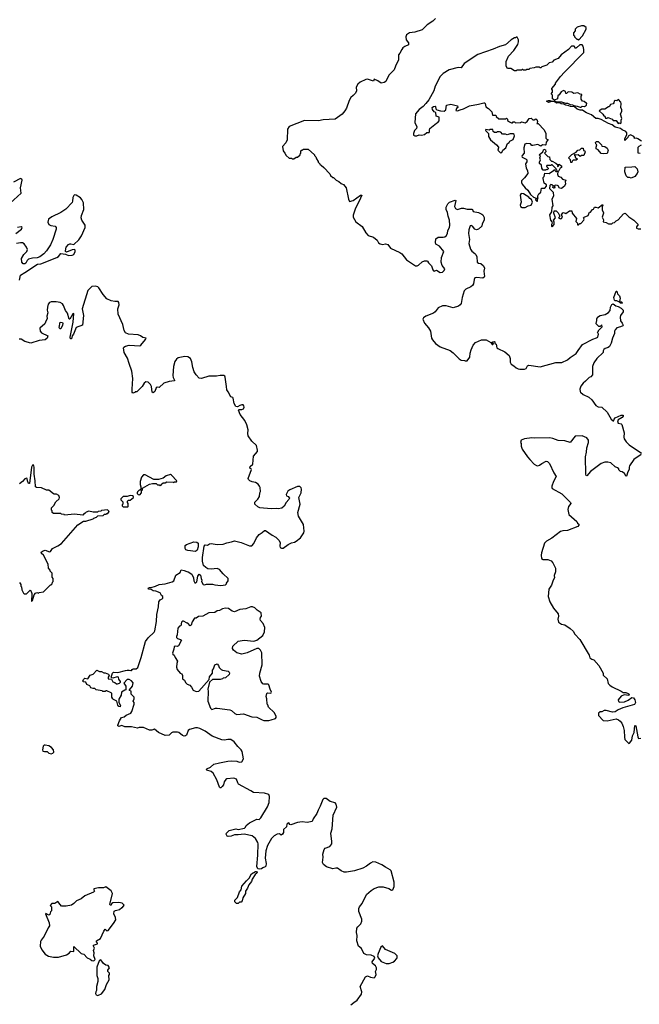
# Model space of a CAD drawing. Extents: x 2029826 to 2248070, y 228728 to 402406.
# Tile 46 of 256: x 2104326 to 2112575, y 272100 to 285201. Entities that reach past the tile are written whole.
import ezdxf

# ---------------------------------------------------------------- set-up
doc = ezdxf.new("R2010")
doc.units = 0

msp = doc.modelspace()

# ---------------------------------------------------------------- linework, layer by layer
at = {"layer": '0CON10XD'}
for points in [[(2109863, 285217), (2109828, 285182), (2109750, 285135), (2109685, 285067), (2109585, 285037), (2109515, 285027), (2109475, 285000), (2109468, 284975), (2109473, 284935), (2109500, 284895), (2109502, 284868), (2109451, 284845), (2109427, 284825), (2109413, 284805), (2109388, 284755), (2109370, 284735), (2109368, 284665), (2109327, 284585), (2109309, 284535), (2109290, 284510), (2109238, 284465), (2109200, 284380), (2109176, 284364), (2109136, 284356), (2109095, 284386), (2109045, 284410), (2109035, 284382), (2108955, 284410), (2108933, 284407), (2108859, 284371), (2108826, 284344), (2108804, 284305), (2108812, 284255), (2108798, 284225), (2108766, 284194), (2108736, 284164), (2108714, 284126), (2108676, 284025), (2108655, 283988), (2108618, 283945), (2108525, 283879), (2108365, 283870), (2108305, 283855), (2108119, 283861), (2107915, 283778), (2107893, 283745), (2107887, 283603), (2107867, 283563), (2107823, 283515), (2107833, 283455), (2107856, 283426), (2107872, 283392), (2107915, 283360), (2107945, 283360), (2107955, 283350), (2107975, 283350), (2108005, 283370), (2108025, 283370), (2108060, 283405), (2108060, 283415), (2108070, 283425), (2108070, 283455), (2108085, 283470), (2108095, 283470), (2108105, 283480), (2108165, 283480), (2108250, 283405), (2108250, 283395), (2108270, 283375), (2108278, 283348), (2108300, 283315), (2108300, 283305), (2108320, 283285), (2108320, 283275), (2108340, 283265), (2108373, 283233), (2108455, 283150), (2108465, 283130), (2108495, 283100), (2108505, 283100), (2108540, 283065), (2108575, 283050), (2108605, 283020), (2108615, 283018), (2108635, 283010), (2108672, 282962), (2108702, 282815), (2108715, 282780), (2108766, 282795), (2108865, 282866), (2108879, 282865), (2108846, 282785), (2108797, 282695), (2108765, 282600), (2108767, 282575), (2108801, 282511), (2108885, 282450), (2108934, 282365), (2108965, 282329), (2109037, 282307), (2109085, 282268), (2109103, 282233), (2109125, 282218), (2109155, 282212), (2109195, 282219), (2109225, 282212), (2109262, 282162), (2109386, 282105), (2109415, 282086), (2109475, 282004), (2109567, 281943), (2109595, 281928), (2109616, 281924), (2109637, 281933), (2109685, 281980), (2109715, 281991), (2109745, 281994), (2109755, 281990), (2109769, 281965), (2109808, 281928), (2109825, 281872), (2109835, 281859), (2109845, 281854), (2109875, 281867), (2109925, 281836), (2109955, 281844), (2109976, 281864), (2109984, 281885), (2109952, 281932), (2109936, 281975), (2109942, 282035), (2109973, 282115), (2109915, 282187), (2109868, 282215), (2109863, 282235), (2109868, 282285), (2109895, 282308), (2109965, 282306), (2109985, 282312), (2110003, 282325), (2110023, 282355), (2110027, 282395), (2110046, 282435), (2110052, 282465), (2110046, 282535), (2110029, 282585), (2110021, 282635), (2110003, 282675), (2110004, 282706), (2110025, 282752), (2110048, 282772), (2110125, 282802), (2110132, 282795), (2110114, 282715), (2110128, 282688), (2110155, 282674), (2110206, 282694), (2110235, 282693), (2110285, 282679), (2110345, 282682), (2110356, 282676), (2110365, 282650), (2110435, 282637), (2110478, 282615), (2110493, 282603), (2110509, 282569), (2110510, 282535), (2110482, 282485), (2110478, 282455), (2110435, 282412), (2110405, 282403), (2110385, 282412), (2110352, 282455), (2110335, 282462), (2110325, 282458), (2110306, 282405), (2110302, 282355), (2110316, 282275), (2110304, 282225), (2110326, 282146), (2110345, 282122), (2110385, 282092), (2110397, 282075), (2110410, 282045), (2110418, 281975), (2110435, 281962), (2110465, 281957), (2110502, 281925), (2110513, 281893), (2110506, 281855), (2110512, 281785), (2110510, 281775), (2110493, 281763), (2110405, 281772), (2110384, 281766), (2110374, 281746), (2110366, 281685), (2110356, 281665), (2110333, 281645), (2110264, 281616), (2110245, 281595), (2110217, 281505), (2110201, 281425), (2110190, 281405), (2110169, 281391), (2110095, 281368), (2110005, 281394), (2109955, 281394), (2109895, 281366), (2109856, 281315), (2109834, 281296), (2109732, 281258), (2109700, 281235), (2109694, 281215), (2109716, 281165), (2109769, 281099), (2109796, 281055), (2109808, 280965), (2109821, 280941), (2109862, 280892), (2109925, 280849), (2110055, 280800), (2110095, 280770), (2110175, 280688), (2110203, 280673), (2110247, 280667), (2110255, 280660), (2110285, 280660), (2110317, 280713), (2110322, 280765), (2110335, 280810), (2110365, 280870), (2110395, 280908), (2110475, 280942), (2110535, 280942), (2110598, 280908), (2110615, 280878), (2110625, 280878), (2110632, 280885), (2110622, 280915), (2110642, 280918), (2110650, 280915), (2110652, 280892), (2110670, 280885), (2110680, 280835), (2110690, 280825), (2110785, 280782), (2110843, 280733), (2110857, 280695), (2110854, 280645), (2110868, 280618), (2110905, 280596), (2110935, 280568), (2110964, 280554), (2110985, 280549), (2111047, 280553), (2111068, 280562), (2111087, 280595), (2111105, 280604), (2111255, 280584), (2111465, 280640), (2111545, 280639), (2111618, 280675), (2111654, 280706), (2111735, 280758), (2111760, 280800), (2111820, 280880), (2111955, 280951), (2112005, 280966), (2112022, 280978), (2112032, 281015), (2112020, 281045), (2112030, 281055), (2112030, 281065), (2112080, 281115), (2112075, 281140), (2112055, 281120), (2112035, 281120), (2112000, 281155), (2112003, 281187), (2112010, 281195), (2112010, 281225), (2112020, 281235), (2112020, 281245), (2112053, 281267), (2112122, 281278), (2112163, 281307), (2112188, 281332), (2112193, 281375), (2112209, 281411), (2112225, 281422), (2112264, 281394), (2112295, 281387), (2112332, 281365), (2112361, 281335), (2112358, 281315), (2112326, 281265), (2112321, 281245), (2112324, 281194), (2112346, 281165), (2112358, 281135), (2112353, 281127), (2112326, 281114), (2112275, 281100), (2112251, 281075), (2112244, 281055), (2112243, 281025), (2112217, 280965), (2112200, 280895), (2112178, 280852), (2112162, 280838), (2112122, 280828), (2112103, 280815), (2112092, 280795), (2112092, 280775), (2112009, 280695), (2111968, 280635), (2111952, 280585), (2111953, 280475), (2111931, 280449), (2111905, 280442), (2111860, 280390), (2111825, 280366), (2111794, 280326), (2111782, 280285), (2111786, 280256), (2111793, 280243), (2111825, 280216), (2111902, 280178)], [(2111765, 284930), (2111818, 284985), (2111867, 285073), (2111868, 285098), (2111835, 285120), (2111805, 285120), (2111745, 285100), (2111720, 285075), (2111720, 285055), (2111700, 285025), (2111700, 284995), (2111710, 284985), (2111712, 284972), (2111742, 284942), (2111755, 284940), (2111765, 284930)], [(2112602, 283585), (2112555, 283616), (2112535, 283623), (2112512, 283622), (2112510, 283635), (2112500, 283645), (2112455, 283668), (2112425, 283650), (2112420, 283635), (2112382, 283592), (2112382, 283615), (2112408, 283675), (2112408, 283695), (2112395, 283713), (2112345, 283734), (2112322, 283752), (2112255, 283773), (2112215, 283802), (2112165, 283820), (2112065, 283873), (2112025, 283887), (2111995, 283888), (2111937, 283937), (2111870, 283960), (2111834, 283985), (2111818, 283998), (2111785, 283998), (2111745, 284011), (2111713, 284043), (2111660, 284045), (2111637, 284057), (2111595, 284064), (2111569, 284079), (2111535, 284082), (2111515, 284093), (2111475, 284089), (2111445, 284110), (2111405, 284112), (2111365, 284100), (2111340, 284115), (2111364, 284126), (2111385, 284127), (2111415, 284118), (2111445, 284120), (2111462, 284112), (2111538, 284108), (2111591, 284091), (2111619, 284089), (2111653, 284073), (2111685, 284070), (2111705, 284058), (2111745, 284052), (2111785, 284038), (2111802, 284038), (2111815, 284050), (2111845, 284048), (2111870, 284065), (2111875, 284090), (2111865, 284090), (2111842, 284112), (2111819, 284119), (2111800, 284145), (2111800, 284185), (2111810, 284195), (2111808, 284208), (2111785, 284210), (2111755, 284230), (2111705, 284220), (2111675, 284238), (2111635, 284240), (2111623, 284237), (2111605, 284220), (2111595, 284220), (2111590, 284245), (2111565, 284258), (2111535, 284240), (2111509, 284201), (2111492, 284188), (2111484, 284146), (2111445, 284130), (2111420, 284150), (2111420, 284195), (2111400, 284215), (2111420, 284235), (2111420, 284265), (2111410, 284275), (2111410, 284285), (2111460, 284345), (2111460, 284355), (2111524, 284446), (2111579, 284501), (2111836, 284764), (2111838, 284805), (2111827, 284847), (2111815, 284868), (2111782, 284868), (2111740, 284825), (2111725, 284818), (2111708, 284848), (2111672, 284848), (2111632, 284805), (2111535, 284732), (2111494, 284686), (2111435, 284662), (2111414, 284636), (2111373, 284627), (2111342, 284595), (2111278, 284572), (2111265, 284560), (2111255, 284560), (2111245, 284570), (2111195, 284570), (2111175, 284560), (2111115, 284550), (2111105, 284540), (2111075, 284540), (2111065, 284530), (2111035, 284530), (2111025, 284540), (2111015, 284540), (2111005, 284530), (2110945, 284530), (2110935, 284520), (2110915, 284520), (2110865, 284550), (2110822, 284552), (2110800, 284585), (2110800, 284645), (2110834, 284716), (2110905, 284792), (2110957, 284873), (2110968, 284905), (2110968, 284935), (2110948, 284968), (2110935, 284970), (2110928, 284962), (2110915, 284960), (2110870, 284935), (2110794, 284866), (2110715, 284843), (2110630, 284810), (2110424, 284736), (2110245, 284620), (2110205, 284561), (2110165, 284566), (2110045, 284534), (2109965, 284486), (2109925, 284447), (2109859, 284315), (2109839, 284255), (2109771, 284135), (2109734, 284085), (2109696, 284044), (2109646, 284005), (2109595, 283948), (2109588, 283835), (2109612, 283775), (2109610, 283755), (2109583, 283727), (2109570, 283685), (2109570, 283665), (2109585, 283658), (2109615, 283658), (2109645, 283668), (2109673, 283663), (2109715, 283673), (2109745, 283700), (2109775, 283702), (2109782, 283715), (2109780, 283735), (2109788, 283755), (2109874, 283826), (2109892, 283835), (2109908, 283855), (2109908, 283905), (2109869, 283919), (2109867, 283967), (2109845, 283974), (2109821, 284005), (2109815, 284032), (2109833, 284045), (2109855, 284049), (2109863, 284045), (2109866, 284015), (2109880, 284000), (2109927, 283987), (2109975, 283983), (2109998, 284002), (2110006, 284064), (2110065, 284077), (2110153, 284053), (2110158, 284035), (2110142, 284018), (2110132, 283995), (2110155, 283987), (2110188, 284002), (2110235, 284014), (2110268, 284035), (2110315, 284053), (2110435, 284076), (2110505, 284096), (2110516, 284096), (2110522, 284085), (2110532, 284042), (2110565, 284020), (2110612, 283975), (2110622, 283932), (2110665, 283930), (2110670, 283915), (2110705, 283880), (2110795, 283880), (2110805, 283890), (2110818, 283878), (2110822, 283862), (2110845, 283840), (2110875, 283830), (2110885, 283830), (2110895, 283840), (2110915, 283840), (2110925, 283830), (2110995, 283832), (2111005, 283840), (2111055, 283830), (2111082, 283848), (2111110, 283885), (2111135, 283890), (2111155, 283870), (2111175, 283870), (2111195, 283880), (2111210, 283875), (2111220, 283845), (2111215, 283830), (2111212, 283822), (2111228, 283818), (2111308, 283735), (2111330, 283685), (2111332, 283625), (2111345, 283610), (2111360, 283605), (2111335, 283570), (2111332, 283538), (2111325, 283530), (2111285, 283537), (2111265, 283520), (2111225, 283542), (2111155, 283527), (2111145, 283528), (2111125, 283548), (2111075, 283552), (2111052, 283545), (2111038, 283495), (2111042, 283425), (2111013, 283395), (2111011, 283385), (2111015, 283373), (2111070, 283345), (2111078, 283335), (2111075, 283310), (2111058, 283285), (2111069, 283225), (2111088, 283195), (2111090, 283155), (2111048, 283095), (2111005, 283058), (2111004, 283035), (2111015, 283012), (2111054, 282965), (2111092, 282935), (2111127, 282877), (2111165, 282840), (2111200, 282825), (2111193, 282803), (2111215, 282780), (2111220, 282785), (2111220, 282815), (2111228, 282825), (2111222, 282832), (2111224, 282856), (2111237, 282883), (2111262, 282908), (2111272, 282958), (2111315, 282960), (2111341, 282985), (2111338, 283005), (2111306, 283026), (2111293, 283087), (2111295, 283100), (2111310, 283115), (2111315, 283160), (2111376, 283154), (2111430, 283195), (2111445, 283210), (2111450, 283195), (2111465, 283182), (2111478, 283182), (2111480, 283195), (2111470, 283205), (2111468, 283218), (2111415, 283270), (2111405, 283270), (2111395, 283260), (2111345, 283260), (2111340, 283255), (2111343, 283243), (2111360, 283225), (2111360, 283215), (2111347, 283203), (2111335, 283210), (2111325, 283200), (2111295, 283200), (2111290, 283205), (2111278, 283225), (2111272, 283265), (2111248, 283288), (2111248, 283305), (2111258, 283335), (2111252, 283365), (2111257, 283387), (2111240, 283405), (2111290, 283445), (2111302, 283478), (2111325, 283470), (2111330, 283445), (2111312, 283425), (2111355, 283380), (2111378, 283378), (2111382, 283342), (2111405, 283320), (2111415, 283320), (2111463, 283293), (2111488, 283268), (2111485, 283250), (2111498, 283252), (2111505, 283280), (2111540, 283255), (2111538, 283235), (2111523, 283227), (2111505, 283190), (2111492, 283178), (2111484, 283144), (2111495, 283120), (2111530, 283105), (2111551, 283081), (2111598, 283065), (2111588, 283042), (2111590, 283015), (2111578, 282985), (2111537, 282953), (2111511, 282961), (2111495, 282990), (2111485, 282997), (2111455, 283000), (2111442, 282988), (2111450, 282975), (2111445, 282960), (2111435, 282960), (2111425, 282970), (2111423, 282977), (2111430, 282985), (2111410, 283005), (2111395, 283010), (2111382, 282995), (2111380, 282955), (2111428, 282905), (2111430, 282855), (2111412, 282815), (2111422, 282725), (2111410, 282705), (2111404, 282645), (2111380, 282605), (2111393, 282535), (2111412, 282512), (2111413, 282495), (2111405, 282478), (2111404, 282455), (2111415, 282444), (2111440, 282475), (2111440, 282505), (2111430, 282535), (2111458, 282565), (2111438, 282625), (2111443, 282657), (2111467, 282657), (2111495, 282630), (2111512, 282595), (2111512, 282578), (2111500, 282565), (2111525, 282550), (2111538, 282555), (2111552, 282575), (2111538, 282605), (2111555, 282633), (2111565, 282637), (2111595, 282622), (2111645, 282660), (2111677, 282657), (2111680, 282625), (2111738, 282555), (2111730, 282515), (2111750, 282495), (2111752, 282472), (2111765, 282470), (2111782, 282488), (2111795, 282490), (2111838, 282532), (2111842, 282545), (2111830, 282565), (2111840, 282575), (2111893, 282597), (2111912, 282638), (2111925, 282642), (2111950, 282675), (2111965, 282680), (2111980, 282705), (2111995, 282708), (2112025, 282698), (2112085, 282740), (2112090, 282735), (2112082, 282718), (2112078, 282665), (2112097, 282637), (2112098, 282625), (2112078, 282575), (2112097, 282537), (2112095, 282512), (2112132, 282502), (2112164, 282484), (2112210, 282485), (2112223, 282497), (2112245, 282502), (2112267, 282525), (2112295, 282536), (2112365, 282618), (2112387, 282627), (2112437, 282577), (2112502, 282535), (2112558, 282475), (2112537, 282445), (2112537, 282427), (2112557, 282417), (2112595, 282417)], [(2112295, 283820), (2112305, 283827), (2112325, 283822), (2112332, 283828), (2112334, 283866), (2112342, 283885), (2112322, 283945), (2112342, 283985), (2112343, 284003), (2112330, 284035), (2112332, 284085), (2112328, 284105), (2112298, 284138), (2112275, 284122), (2112255, 284128), (2112241, 284119), (2112237, 284093), (2112228, 284082), (2112190, 284075), (2112175, 284040), (2112165, 284040), (2112115, 284010), (2112075, 284010), (2112042, 283988), (2112088, 283945), (2112102, 283922), (2112116, 283916), (2112125, 283890), (2112145, 283890), (2112155, 283898), (2112170, 283895), (2112215, 283877), (2112225, 283862), (2112268, 283858), (2112295, 283820)], [(2110725, 283428), (2110745, 283432), (2110757, 283463), (2110797, 283495), (2110820, 283555), (2110840, 283565), (2110853, 283587), (2110897, 283605), (2110912, 283655), (2110910, 283675), (2110895, 283682), (2110855, 283682), (2110815, 283670), (2110795, 283680), (2110755, 283680), (2110730, 283705), (2110715, 283710), (2110685, 283710), (2110675, 283700), (2110645, 283700), (2110630, 283715), (2110625, 283740), (2110585, 283740), (2110575, 283732), (2110532, 283738), (2110528, 283725), (2110566, 283686), (2110568, 283645), (2110595, 283603), (2110675, 283538), (2110698, 283505), (2110702, 283495), (2110693, 283465), (2110698, 283455), (2110725, 283428)], [(2112095, 283416), (2112065, 283423), (2112025, 283470), (2112000, 283485), (2111998, 283505), (2112010, 283535), (2111995, 283550), (2111993, 283565), (2112005, 283580), (2112025, 283580), (2112070, 283535), (2112075, 283520), (2112115, 283512), (2112145, 283492), (2112160, 283465), (2112145, 283422), (2112095, 283416)], [(2112585, 283420), (2112560, 283425), (2112560, 283505), (2112572, 283518), (2112602, 283535)], [(2111675, 283300), (2111662, 283302), (2111660, 283335), (2111630, 283365), (2111674, 283406), (2111735, 283438), (2111755, 283467), (2111782, 283468), (2111805, 283490), (2111825, 283490), (2111832, 283462), (2111845, 283460), (2111852, 283442), (2111838, 283395), (2111805, 283392), (2111785, 283380), (2111762, 283402), (2111725, 283400), (2111712, 283408), (2111710, 283395), (2111720, 283385), (2111722, 283372), (2111750, 283345), (2111735, 283330), (2111695, 283330), (2111682, 283318), (2111675, 283300)], [(2112465, 283093), (2112445, 283102), (2112423, 283103), (2112400, 283125), (2112382, 283175), (2112385, 283240), (2112475, 283242), (2112515, 283250), (2112546, 283216), (2112554, 283175), (2112546, 283155), (2112514, 283116), (2112465, 283093)], [(2104199, 282761), (2104348, 282892), (2104338, 282965), (2104360, 283065), (2104355, 283080), (2104335, 283086), (2104245, 283041)], [(2104322, 281735), (2104335, 281800), (2104393, 281837), (2104565, 281948), (2104607, 281953), (2104820, 282035), (2104845, 282051), (2104875, 282088), (2104935, 282080), (2104975, 282062), (2105025, 282068), (2105045, 282077), (2105063, 282115), (2105066, 282136), (2105055, 282142), (2105025, 282139), (2104948, 282108), (2104938, 282118), (2104936, 282126), (2104946, 282175), (2104975, 282210), (2104995, 282218), (2105009, 282219), (2105045, 282208), (2105115, 282270), (2105151, 282325), (2105199, 282435), (2105196, 282466), (2105153, 282533), (2105144, 282564), (2105148, 282595), (2105181, 282675), (2105176, 282766), (2105155, 282810), (2105135, 282832), (2105076, 282866), (2105055, 282869), (2105045, 282860), (2105034, 282835), (2105031, 282785), (2105023, 282767), (2104941, 282679), (2104875, 282637), (2104752, 282578), (2104712, 282545), (2104702, 282505), (2104715, 282477), (2104742, 282462), (2104797, 282455), (2104812, 282435), (2104811, 282415), (2104767, 282275), (2104735, 282207), (2104684, 282125), (2104646, 282084), (2104595, 282046), (2104557, 282033), (2104495, 282028), (2104445, 282014), (2104425, 281997), (2104408, 281962), (2104395, 281954), (2104374, 281954), (2104356, 281976), (2104352, 282025), (2104382, 282075), (2104421, 282115), (2104429, 282145), (2104417, 282175), (2104388, 282218), (2104365, 282232), (2104335, 282234), (2104285, 282222)], [(2111055, 282703), (2111095, 282723), (2111136, 282734), (2111153, 282775), (2111138, 282808), (2111115, 282824), (2111102, 282842), (2111032, 282885), (2111003, 282887), (2110988, 282865), (2111001, 282775), (2110990, 282735), (2110991, 282715), (2111015, 282704), (2111055, 282703)], [(2104275, 282356), (2104352, 282415), (2104360, 282435), (2104345, 282447), (2104295, 282436)], [(2107495, 278718), (2107458, 278755), (2107458, 278782), (2107495, 278820), (2107518, 278855), (2107524, 278906), (2107532, 278925), (2107528, 278975), (2107520, 278995), (2107499, 279019), (2107465, 279042), (2107421, 279051), (2107390, 279065), (2107370, 279085), (2107368, 279095), (2107412, 279215), (2107408, 279225), (2107390, 279235), (2107393, 279255), (2107428, 279285), (2107440, 279395), (2107492, 279455), (2107493, 279475), (2107478, 279535), (2107415, 279592), (2107368, 279665), (2107362, 279695), (2107369, 279745), (2107352, 279812), (2107325, 279870), (2107260, 279950), (2107240, 280005), (2107250, 280015), (2107285, 280016), (2107305, 280024), (2107314, 280045), (2107311, 280065), (2107301, 280075), (2107285, 280077), (2107255, 280068), (2107225, 280049), (2107204, 280054), (2107180, 280095), (2107170, 280165), (2107164, 280174), (2107135, 280183), (2107101, 280251), (2107082, 280275), (2107079, 280321), (2107063, 280443), (2107055, 280460), (2107045, 280466), (2106994, 280466), (2106944, 280456), (2106845, 280460), (2106745, 280428), (2106715, 280430), (2106674, 280474), (2106651, 280515), (2106631, 280575), (2106620, 280650), (2106599, 280695), (2106566, 280716), (2106525, 280718), (2106435, 280700), (2106414, 280686), (2106390, 280655), (2106372, 280588), (2106364, 280465), (2106370, 280440), (2106389, 280405), (2106388, 280395), (2106315, 280388), (2106245, 280363), (2106185, 280308), (2106155, 280312), (2106145, 280302), (2106126, 280255), (2106105, 280236), (2106090, 280245), (2106079, 280319), (2106068, 280345), (2106035, 280378), (2106005, 280382), (2105984, 280366), (2105955, 280320), (2105885, 280250), (2105865, 280250), (2105858, 280242), (2105832, 280232), (2105824, 280244), (2105822, 280285), (2105831, 280425), (2105819, 280525), (2105782, 280625), (2105763, 280697), (2105719, 280775), (2105709, 280835), (2105714, 280845), (2105735, 280858), (2105785, 280872), (2105925, 280862), (2105939, 280871), (2106002, 280945), (2106010, 280965), (2105965, 280973), (2105936, 280996), (2105905, 281010), (2105776, 281016), (2105733, 281035), (2105716, 281066), (2105701, 281145), (2105638, 281285), (2105633, 281355), (2105649, 281405), (2105645, 281440), (2105635, 281452), (2105595, 281450), (2105542, 281462), (2105486, 281486), (2105436, 281545), (2105382, 281632), (2105366, 281646), (2105334, 281656), (2105285, 281653), (2105232, 281598), (2105156, 281355), (2105174, 281265), (2105162, 281138), (2105076, 281104), (2105042, 281018), (2105024, 280996), (2105015, 280954), (2105003, 280953), (2105000, 280975), (2105037, 281177), (2105045, 281290), (2105035, 281288), (2104995, 281217), (2104985, 281218), (2104961, 281295), (2104935, 281330), (2104908, 281398), (2104895, 281420), (2104865, 281438), (2104814, 281446), (2104745, 281446), (2104725, 281440), (2104704, 281416), (2104697, 281375), (2104694, 281335), (2104701, 281299), (2104688, 281255), (2104690, 281225), (2104672, 281175), (2104660, 281155), (2104593, 281095), (2104598, 281055), (2104618, 281035), (2104700, 280995), (2104692, 280965), (2104665, 280942), (2104585, 280932), (2104475, 280896), (2104395, 280919), (2104345, 280952), (2104321, 280949)], [(2112345, 281430), (2112325, 281430), (2112312, 281442), (2112275, 281460), (2112255, 281460), (2112245, 281470), (2112237, 281505), (2112265, 281588), (2112277, 281587), (2112283, 281553), (2112309, 281525), (2112318, 281495), (2112312, 281452), (2112337, 281447), (2112350, 281435), (2112345, 281430)], [(2104859, 281089), (2104851, 281105), (2104865, 281178), (2104895, 281172), (2104901, 281161), (2104896, 281135), (2104875, 281090), (2104859, 281089)], [(2111902, 280178), (2111942, 280145), (2111995, 280066), (2112025, 280050), (2112075, 280044), (2112145, 279979), (2112202, 279885), (2112225, 279863), (2112237, 279863), (2112238, 279885), (2112252, 279905), (2112335, 279938), (2112358, 279938), (2112358, 279925), (2112345, 279908), (2112295, 279875), (2112286, 279845), (2112295, 279832), (2112333, 279823), (2112342, 279815), (2112372, 279705), (2112368, 279645), (2112373, 279625), (2112398, 279585), (2112438, 279545), (2112604, 279434)], [(2112601, 279415), (2112502, 279348), (2112444, 279266), (2112438, 279245), (2112439, 279215), (2112420, 279185), (2112405, 279127), (2112395, 279128), (2112390, 279135), (2112378, 279168), (2112365, 279170), (2112347, 279187), (2112325, 279190), (2112303, 279213), (2112302, 279225), (2112285, 279240), (2112255, 279253), (2112194, 279304), (2112154, 279314), (2112115, 279313), (2112068, 279295), (2111925, 279188), (2111875, 279132), (2111867, 279137), (2111862, 279155), (2111860, 279385), (2111871, 279445), (2111874, 279505), (2111897, 279575), (2111897, 279605), (2111876, 279636), (2111815, 279662), (2111722, 279658), (2111653, 279577), (2111585, 279597), (2111495, 279604), (2111425, 279630), (2111384, 279636), (2111175, 279632), (2111145, 279637), (2111045, 279622), (2111000, 279605), (2110992, 279575), (2111002, 279562), (2111002, 279525), (2111017, 279485), (2111084, 279385), (2111115, 279349), (2111175, 279286), (2111205, 279269), (2111224, 279266), (2111245, 279273), (2111275, 279297), (2111335, 279327), (2111351, 279321), (2111378, 279295), (2111435, 279172), (2111467, 279125), (2111430, 279055), (2111410, 278995), (2111408, 278975), (2111413, 278963), (2111545, 278893), (2111660, 278775), (2111662, 278765), (2111634, 278726), (2111621, 278685), (2111637, 278617), (2111741, 278525), (2111753, 278503), (2111768, 278488), (2111771, 278475), (2111755, 278459), (2111618, 278405), (2111555, 278399), (2111525, 278390), (2111409, 278301), (2111339, 278261), (2111313, 278235), (2111273, 278107), (2111266, 278075), (2111272, 278032), (2111295, 278020), (2111355, 278017), (2111400, 278000), (2111424, 277974), (2111458, 277905), (2111458, 277855), (2111443, 277805), (2111447, 277775), (2111427, 277745), (2111405, 277676), (2111370, 277625), (2111359, 277525), (2111384, 277455), (2111433, 277373), (2111493, 277295), (2111499, 277265), (2111488, 277225), (2111498, 277185), (2111537, 277157), (2111585, 277150), (2111655, 277102), (2111694, 277064), (2111717, 277027), (2111784, 276955), (2111907, 276747), (2111915, 276712), (2111943, 276693), (2111970, 276685), (2112036, 276606), (2112092, 276505), (2112095, 276480), (2112145, 276430), (2112158, 276368), (2112180, 276345), (2112213, 276323), (2112335, 276268), (2112358, 276248), (2112395, 276248), (2112427, 276237), (2112440, 276225), (2112435, 276210), (2112375, 276218), (2112335, 276202), (2112295, 276150), (2112297, 276127), (2112315, 276121), (2112376, 276124), (2112426, 276145), (2112475, 276183), (2112497, 276177), (2112513, 276153), (2112522, 276115), (2112509, 276091), (2112355, 276044), (2112293, 276017), (2112255, 275991), (2112217, 275987), (2112135, 276008), (2112105, 276008), (2112075, 275990), (2112055, 275990), (2112030, 275975), (2112033, 275943), (2112095, 275878), (2112145, 275873), (2112265, 275897), (2112296, 275886), (2112319, 275869), (2112340, 275840), (2112358, 275795), (2112371, 275745), (2112377, 275655), (2112383, 275625), (2112395, 275610), (2112435, 275572), (2112443, 275573), (2112474, 275615), (2112485, 275673), (2112506, 275715), (2112515, 275810), (2112530, 275805), (2112555, 275660), (2112565, 275638), (2112595, 275642)], [(2104323, 277713), (2104340, 277685), (2104340, 277665), (2104350, 277655), (2104353, 277613), (2104375, 277570), (2104385, 277560), (2104415, 277560), (2104465, 277610), (2104481, 277591), (2104488, 277565), (2104485, 277460), (2104495, 277472), (2104521, 277549), (2104535, 277569), (2104555, 277578), (2104575, 277572), (2104585, 277580), (2104645, 277590), (2104735, 277680), (2104745, 277680), (2104760, 277695), (2104763, 277717), (2104770, 277725), (2104770, 277765), (2104760, 277785), (2104760, 277835), (2104730, 277865), (2104730, 277875), (2104710, 277905), (2104707, 277957), (2104642, 278075), (2104617, 278097), (2104611, 278115), (2104639, 278135), (2104665, 278143), (2104721, 278121), (2104735, 278123), (2104765, 278167), (2104835, 278199), (2104885, 278233), (2105070, 278445), (2105100, 278480), (2105175, 278530), (2105205, 278530), (2105305, 278560), (2105315, 278570), (2105348, 278582), (2105365, 278600), (2105437, 278603), (2105455, 278620), (2105475, 278620), (2105485, 278630), (2105498, 278632), (2105518, 278658), (2105495, 278678), (2105415, 278670), (2105405, 278660), (2105373, 278657), (2105365, 278650), (2105305, 278650), (2105245, 278660), (2105213, 278647), (2105195, 278630), (2105185, 278630), (2105165, 278610), (2105055, 278622), (2104925, 278610), (2104917, 278617), (2104885, 278620), (2104875, 278630), (2104775, 278630), (2104760, 278645), (2104760, 278665), (2104750, 278675), (2104750, 278705), (2104780, 278735), (2104808, 278785), (2104851, 278825), (2104856, 278845), (2104848, 278868), (2104815, 278890), (2104785, 278888), (2104775, 278892), (2104715, 278943), (2104685, 278939), (2104615, 278974), (2104550, 278975), (2104536, 278985), (2104533, 279065), (2104519, 279155), (2104521, 279245), (2104515, 279267), (2104505, 279277), (2104495, 279273), (2104485, 279245), (2104455, 279028), (2104445, 279030), (2104429, 279065), (2104426, 279095), (2104415, 279101), (2104396, 279094), (2104364, 279056), (2104323, 279027)], [(2105925, 278880), (2105950, 278905), (2105950, 278935), (2105960, 278945), (2105962, 278968), (2106055, 279022), (2106095, 279030), (2106145, 279030), (2106163, 279013), (2106185, 279010), (2106195, 279000), (2106205, 279010), (2106215, 279010), (2106220, 279025), (2106235, 279040), (2106265, 279040), (2106285, 279050), (2106368, 279048), (2106375, 279042), (2106385, 279050), (2106415, 279050), (2106420, 279065), (2106349, 279139), (2106335, 279148), (2106275, 279132), (2106237, 279103), (2106175, 279082), (2106113, 279083), (2105995, 279147), (2105975, 279143), (2105950, 279115), (2105930, 279055), (2105928, 279015), (2105940, 278985), (2105940, 278955), (2105928, 278942), (2105915, 278940), (2105895, 278920), (2105890, 278905), (2105890, 278895), (2105902, 278882), (2105925, 278880)], [(2108733, 272095), (2108775, 272123), (2108817, 272153), (2108877, 272235), (2108879, 272265), (2108857, 272335), (2108929, 272465), (2108955, 272480), (2108995, 272462), (2109045, 272452), (2109059, 272465), (2109072, 272495), (2109061, 272535), (2109077, 272565), (2109076, 272585), (2109062, 272612), (2109024, 272645), (2109017, 272665), (2109053, 272715), (2109047, 272735), (2109006, 272756), (2108945, 272758), (2108909, 272775), (2108875, 272843), (2108837, 272875), (2108816, 272946), (2108820, 273015), (2108811, 273055), (2108816, 273114), (2108827, 273133), (2108869, 273171), (2108880, 273205), (2108879, 273235), (2108839, 273335), (2108841, 273375), (2108848, 273395), (2108887, 273443), (2108945, 273559), (2109005, 273616), (2109045, 273639), (2109108, 273662), (2109165, 273661), (2109240, 273640), (2109275, 273619), (2109295, 273622), (2109312, 273668), (2109313, 273725), (2109270, 273875), (2109260, 273890), (2109195, 273923), (2109146, 273955), (2109065, 273990), (2109025, 273996), (2108995, 273980), (2108945, 273939), (2108895, 273912), (2108785, 273878), (2108675, 273859), (2108645, 273860), (2108604, 273874), (2108555, 273911), (2108535, 273913), (2108495, 273901), (2108409, 273929), (2108372, 273962), (2108356, 273985), (2108364, 274056), (2108363, 274097), (2108378, 274162), (2108393, 274177), (2108455, 274201), (2108481, 274235), (2108483, 274265), (2108469, 274375), (2108486, 274435), (2108497, 274615), (2108548, 274725), (2108540, 274765), (2108525, 274780), (2108458, 274798), (2108405, 274840), (2108375, 274840), (2108360, 274825), (2108328, 274735), (2108298, 274685), (2108282, 274638), (2108235, 274570), (2108218, 274532), (2108155, 274520), (2108085, 274526), (2108025, 274519), (2107935, 274490), (2107923, 274493), (2107910, 274515), (2107895, 274512), (2107881, 274495), (2107877, 274463), (2107840, 274425), (2107838, 274385), (2107825, 274362), (2107805, 274352), (2107785, 274367), (2107755, 274366), (2107715, 274341), (2107679, 274305), (2107626, 274215), (2107603, 274143), (2107592, 274045), (2107607, 273973), (2107605, 273940), (2107595, 273928), (2107563, 273917), (2107545, 273903), (2107525, 273898), (2107495, 273902), (2107482, 273935), (2107495, 274085), (2107500, 274235), (2107495, 274255), (2107465, 274308), (2107420, 274340), (2107316, 274364), (2107235, 274354), (2107185, 274357), (2107141, 274339), (2107102, 274332), (2107087, 274337), (2107077, 274365), (2107078, 274375), (2107115, 274412), (2107205, 274433), (2107235, 274428), (2107320, 274445), (2107332, 274455), (2107341, 274479), (2107386, 274514), (2107485, 274562), (2107515, 274560), (2107537, 274583), (2107624, 274726), (2107648, 274785), (2107652, 274865), (2107645, 274890), (2107585, 274908), (2107438, 274918), (2107405, 274942), (2107241, 275031), (2107228, 275048), (2107212, 275095), (2107175, 275110), (2107085, 275099), (2107070, 275090), (2107048, 275062), (2107038, 275022), (2107023, 274997), (2107005, 274982), (2106995, 274982), (2106985, 274990), (2106949, 275089), (2106904, 275174), (2106877, 275197), (2106816, 275216), (2106808, 275225), (2106818, 275235), (2106865, 275256), (2106912, 275295), (2106985, 275314), (2107095, 275336), (2107145, 275340), (2107215, 275334), (2107246, 275324), (2107283, 275327), (2107307, 275365), (2107287, 275465), (2107276, 275485), (2107229, 275529), (2107181, 275591), (2107135, 275622), (2107095, 275624), (2107054, 275614), (2107015, 275618), (2106890, 275670), (2106795, 275736), (2106725, 275772), (2106695, 275779), (2106665, 275779), (2106585, 275757), (2106571, 275745), (2106545, 275681), (2106535, 275671), (2106515, 275666), (2106493, 275675), (2106446, 275716), (2106425, 275723), (2106365, 275720), (2106345, 275712), (2106315, 275680), (2106265, 275678), (2106176, 275716), (2106119, 275759), (2106085, 275748), (2106055, 275748), (2105975, 275782), (2105917, 275783), (2105895, 275774), (2105815, 275794), (2105725, 275790), (2105685, 275808), (2105645, 275797), (2105634, 275804), (2105633, 275815), (2105655, 275872), (2105682, 275915), (2105717, 275923), (2105744, 275946), (2105805, 275972), (2105820, 275995), (2105852, 276095), (2105850, 276115), (2105838, 276135), (2105850, 276165), (2105850, 276185), (2105810, 276225), (2105810, 276265), (2105790, 276275), (2105790, 276285), (2105830, 276335), (2105836, 276376), (2105815, 276402), (2105785, 276422), (2105755, 276420), (2105713, 276375), (2105738, 276335), (2105740, 276285), (2105725, 276282), (2105682, 276255), (2105678, 276215), (2105648, 276162), (2105648, 276115), (2105670, 276075), (2105665, 276060), (2105645, 276062), (2105632, 276082), (2105620, 276135), (2105574, 276154), (2105564, 276164), (2105552, 276185), (2105552, 276235), (2105542, 276245), (2105485, 276270), (2105475, 276270), (2105465, 276260), (2105435, 276260), (2105425, 276270), (2105343, 276283), (2105325, 276300), (2105305, 276300), (2105275, 276312), (2105259, 276339), (2105220, 276355), (2105208, 276388), (2105175, 276390), (2105168, 276398), (2105175, 276420), (2105195, 276438), (2105235, 276430), (2105265, 276480), (2105305, 276492), (2105355, 276548), (2105388, 276528), (2105415, 276528), (2105445, 276512), (2105465, 276512), (2105510, 276495), (2105518, 276475), (2105502, 276455), (2105502, 276432), (2105548, 276428), (2105565, 276392), (2105595, 276383), (2105615, 276366), (2105630, 276365), (2105655, 276374), (2105667, 276385), (2105667, 276395), (2105647, 276425), (2105642, 276452), (2105625, 276458), (2105565, 276438), (2105552, 276442), (2105542, 276455), (2105562, 276505), (2105575, 276518), (2105633, 276513), (2105735, 276543), (2105756, 276544), (2105785, 276548), (2105805, 276540), (2105815, 276542), (2105823, 276557), (2105835, 276562), (2105875, 276563), (2105898, 276582), (2105944, 276715), (2106002, 276928), (2106035, 276977), (2106115, 277052), (2106125, 277070), (2106146, 277195), (2106152, 277288), (2106175, 277390), (2106180, 277455), (2106197, 277483), (2106222, 277495), (2106230, 277505), (2106230, 277525), (2106215, 277540), (2106196, 277576), (2106138, 277598), (2106105, 277601), (2106075, 277621), (2106045, 277623), (2106036, 277635), (2106053, 277647), (2106075, 277646), (2106135, 277662), (2106185, 277687), (2106263, 277697), (2106355, 277720), (2106378, 277735), (2106405, 277810), (2106463, 277847), (2106475, 277880), (2106515, 277873), (2106552, 277858), (2106570, 277855), (2106620, 277825), (2106642, 277775), (2106643, 277733), (2106658, 277708), (2106672, 277708), (2106685, 277720), (2106697, 277795), (2106715, 277822), (2106732, 277812), (2106740, 277765), (2106750, 277745), (2106748, 277728), (2106768, 277688), (2106785, 277682), (2106815, 277692), (2106895, 277692), (2106925, 277682), (2107005, 277672), (2107067, 277683), (2107080, 277695), (2107080, 277705), (2107100, 277735), (2107100, 277765), (2107035, 277828), (2106986, 277886), (2106955, 277900), (2106875, 277888), (2106833, 277893), (2106805, 277910), (2106775, 277940), (2106759, 277995), (2106760, 278045), (2106784, 278195), (2106795, 278212), (2106825, 278210), (2106853, 278227), (2106875, 278232), (2106955, 278220), (2107035, 278222), (2107085, 278242), (2107147, 278253), (2107185, 278268), (2107276, 278246), (2107385, 278202), (2107415, 278202), (2107445, 278230), (2107478, 278305), (2107515, 278352), (2107555, 278378), (2107584, 278406), (2107598, 278405), (2107685, 278343), (2107735, 278317), (2107776, 278276), (2107793, 278245), (2107788, 278195), (2107795, 278180), (2107811, 278171), (2107835, 278170), (2107901, 278219), (2107945, 278240), (2107985, 278249), (2108005, 278262), (2108063, 278307), (2108107, 278375), (2108114, 278395), (2108104, 278484), (2108038, 278595), (2108028, 278645), (2108058, 278755), (2108040, 278845), (2108074, 278905), (2108079, 278955), (2108075, 278972), (2108055, 278989), (2108025, 278988), (2107924, 278946), (2107894, 278926), (2107873, 278883), (2107880, 278865), (2107900, 278855), (2107917, 278833), (2107910, 278815), (2107874, 278776), (2107845, 278730), (2107815, 278702), (2107765, 278692), (2107745, 278698), (2107675, 278694), (2107525, 278708), (2107495, 278718)], [(2105765, 278720), (2105770, 278725), (2105770, 278765), (2105760, 278775), (2105760, 278795), (2105773, 278807), (2105795, 278810), (2105820, 278825), (2105840, 278845), (2105840, 278855), (2105827, 278867), (2105795, 278870), (2105755, 278858), (2105704, 278856), (2105673, 278827), (2105672, 278812), (2105700, 278785), (2105700, 278755), (2105690, 278745), (2105692, 278732), (2105705, 278720), (2105765, 278720)], [(2106665, 278124), (2106565, 278139), (2106539, 278149), (2106528, 278165), (2106529, 278205), (2106545, 278219), (2106645, 278252), (2106685, 278250), (2106700, 278235), (2106700, 278185), (2106688, 278142), (2106665, 278124)], [(2107643, 275877), (2107675, 275883), (2107730, 275905), (2107740, 275915), (2107740, 275935), (2107713, 275983), (2107640, 276055), (2107630, 276085), (2107620, 276095), (2107618, 276165), (2107608, 276195), (2107614, 276236), (2107627, 276243), (2107665, 276239), (2107675, 276245), (2107678, 276255), (2107659, 276295), (2107645, 276350), (2107635, 276360), (2107575, 276358), (2107564, 276364), (2107542, 276395), (2107518, 276465), (2107523, 276505), (2107556, 276615), (2107549, 276775), (2107534, 276814), (2107510, 276835), (2107484, 276836), (2107355, 276777), (2107285, 276760), (2107216, 276776), (2107171, 276811), (2107158, 276835), (2107164, 276866), (2107235, 276930), (2107315, 276946), (2107445, 276930), (2107484, 276946), (2107562, 277008), (2107587, 277055), (2107589, 277115), (2107569, 277165), (2107533, 277205), (2107527, 277225), (2107534, 277245), (2107546, 277266), (2107539, 277309), (2107488, 277345), (2107456, 277376), (2107425, 277390), (2107405, 277390), (2107335, 277364), (2107255, 277353), (2107185, 277322), (2107155, 277332), (2107105, 277366), (2107065, 277372), (2107025, 277363), (2106985, 277340), (2106953, 277337), (2106925, 277314), (2106843, 277307), (2106765, 277263), (2106705, 277258), (2106675, 277238), (2106655, 277238), (2106622, 277188), (2106610, 277145), (2106595, 277138), (2106565, 277170), (2106555, 277170), (2106505, 277200), (2106492, 277198), (2106480, 277185), (2106470, 277135), (2106455, 277130), (2106432, 277105), (2106422, 277015), (2106413, 276995), (2106415, 276980), (2106426, 276966), (2106466, 276956), (2106482, 276945), (2106440, 276870), (2106425, 276863), (2106394, 276866), (2106382, 276858), (2106379, 276825), (2106361, 276771), (2106365, 276760), (2106382, 276745), (2106394, 276714), (2106428, 276665), (2106417, 276633), (2106414, 276584), (2106422, 276555), (2106464, 276504), (2106486, 276496), (2106493, 276475), (2106495, 276430), (2106518, 276415), (2106535, 276380), (2106555, 276360), (2106590, 276345), (2106615, 276320), (2106635, 276280), (2106675, 276262), (2106710, 276265), (2106850, 276420), (2106854, 276456), (2106892, 276505), (2106894, 276545), (2106908, 276565), (2106922, 276615), (2106955, 276630), (2106975, 276610), (2106983, 276583), (2107007, 276557), (2107025, 276548), (2107102, 276532), (2107115, 276520), (2107120, 276505), (2107115, 276490), (2107067, 276443), (2107035, 276440), (2107025, 276430), (2106995, 276422), (2106895, 276420), (2106853, 276387), (2106830, 276295), (2106837, 276265), (2106830, 276135), (2106865, 276040), (2106885, 276022), (2106935, 276042), (2106955, 276042), (2107125, 276018), (2107145, 276008), (2107188, 275968), (2107215, 275956), (2107305, 275964), (2107417, 275927), (2107485, 275922), (2107553, 275883), (2107575, 275878), (2107643, 275877)], [(2104745, 275432), (2104768, 275442), (2104780, 275455), (2104778, 275485), (2104749, 275519), (2104715, 275538), (2104665, 275548), (2104653, 275547), (2104637, 275533), (2104630, 275485), (2104635, 275470), (2104655, 275462), (2104692, 275462), (2104715, 275440), (2104745, 275432)], [(2107235, 273440), (2107212, 273442), (2107192, 273462), (2107190, 273475), (2107192, 273485), (2107227, 273523), (2107253, 273595), (2107273, 273625), (2107285, 273672), (2107344, 273745), (2107382, 273778), (2107411, 273835), (2107465, 273866), (2107478, 273868), (2107486, 273856), (2107482, 273845), (2107460, 273825), (2107420, 273765), (2107412, 273735), (2107375, 273690), (2107360, 273645), (2107330, 273605), (2107330, 273575), (2107298, 273515), (2107290, 273475), (2107275, 273460), (2107252, 273458), (2107235, 273440)], [(2105315, 272680), (2105330, 272695), (2105312, 272745), (2105318, 272785), (2105308, 272815), (2105320, 272845), (2105308, 272875), (2105310, 272885), (2105360, 272905), (2105360, 272915), (2105350, 272925), (2105350, 272945), (2105403, 272977), (2105446, 273074), (2105465, 273100), (2105485, 273078), (2105505, 273083), (2105577, 273175), (2105604, 273226), (2105603, 273255), (2105578, 273305), (2105585, 273340), (2105601, 273349), (2105655, 273360), (2105685, 273390), (2105695, 273390), (2105717, 273417), (2105690, 273445), (2105645, 273456), (2105568, 273452), (2105550, 273435), (2105545, 273420), (2105535, 273420), (2105525, 273430), (2105563, 273575), (2105542, 273612), (2105475, 273662), (2105442, 273648), (2105375, 273650), (2105315, 273638), (2105312, 273625), (2105320, 273605), (2105308, 273592), (2105195, 273542), (2105146, 273504), (2105084, 273476), (2105049, 273441), (2105015, 273420), (2104945, 273408), (2104885, 273408), (2104865, 273428), (2104835, 273468), (2104795, 273440), (2104755, 273440), (2104730, 273415), (2104750, 273395), (2104750, 273345), (2104738, 273332), (2104728, 273295), (2104715, 273288), (2104675, 273308), (2104670, 273305), (2104718, 273185), (2104723, 273145), (2104704, 273116), (2104652, 273005), (2104610, 272955), (2104603, 272937), (2104600, 272875), (2104622, 272825), (2104667, 272767), (2104712, 272742), (2104775, 272727), (2104845, 272727), (2104951, 272759), (2104985, 272782), (2105005, 272808), (2105047, 272803), (2105045, 272868), (2105145, 272778), (2105179, 272769), (2105225, 272718), (2105265, 272700), (2105285, 272682), (2105315, 272680)], [(2109245, 272644), (2109295, 272660), (2109317, 272675), (2109345, 272708), (2109353, 272725), (2109353, 272745), (2109322, 272775), (2109195, 272831), (2109155, 272880), (2109135, 272860), (2109096, 272775), (2109091, 272745), (2109098, 272718), (2109139, 272669), (2109204, 272644), (2109245, 272644)], [(2105365, 272218), (2105375, 272220), (2105415, 272238), (2105460, 272295), (2105482, 272365), (2105518, 272425), (2105512, 272485), (2105520, 272495), (2105520, 272515), (2105500, 272535), (2105500, 272555), (2105520, 272585), (2105518, 272595), (2105505, 272618), (2105475, 272622), (2105440, 272645), (2105405, 272690), (2105392, 272688), (2105383, 272677), (2105353, 272595), (2105354, 272485), (2105367, 272445), (2105367, 272405), (2105350, 272335), (2105350, 272285), (2105338, 272265), (2105337, 272245), (2105345, 272228), (2105365, 272218)]]:
    msp.add_lwpolyline(points, dxfattribs=at)

doc.saveas('drawing.dxf')
